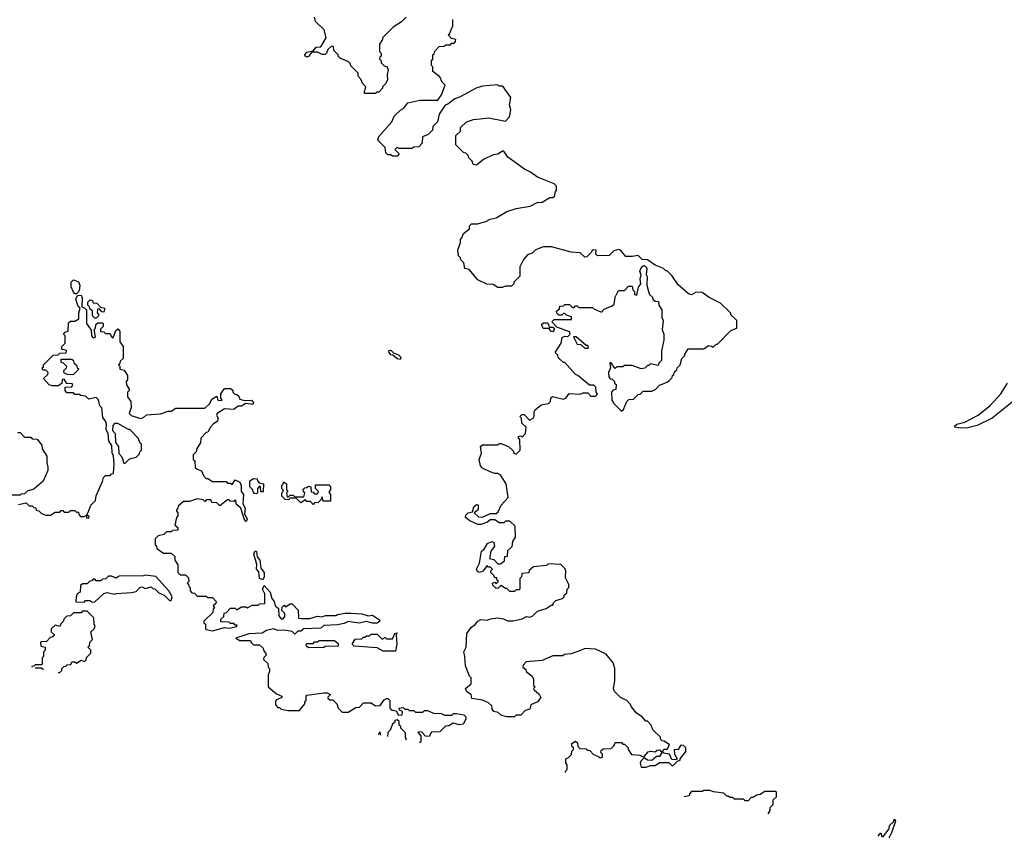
# Model space of a CAD drawing. Extents: x 2210602 to 2357277, y 510288 to 673808.
# Tile 69 of 256: x 2264143 to 2270593, y 521124 to 526484. Entities that reach past the tile are written whole.
import ezdxf

# ---------------------------------------------------------------- set-up
doc = ezdxf.new("R2010")
doc.units = 0

msp = doc.modelspace()

# ---------------------------------------------------------------- linework, layer by layer
at = {"layer": '0CON05XD'}
for points in [[(2266675, 526500), (2266645, 526470), (2266590, 526435), (2266520, 526365), (2266520, 526355), (2266500, 526325), (2266500, 526275), (2266510, 526265), (2266510, 526245), (2266501.7, 526238.3), (2266500, 526225), (2266510, 526215), (2266511.7, 526201.7), (2266531.7, 526181.7), (2266550, 526175), (2266557, 526157), (2266550, 526125), (2266551.7, 526088.3), (2266540, 526065), (2266520, 526045), (2266520, 526035), (2266495, 526010), (2266485, 526010), (2266475, 526000), (2266405, 526000), (2266400, 526005), (2266410, 526045), (2266390, 526065), (2266377.5, 526095), (2266360, 526115), (2266360, 526135), (2266311.7, 526181.7), (2266308.3, 526198.3), (2266295, 526210), (2266245, 526230), (2266230, 526245), (2266230, 526255), (2266201.7, 526281.7), (2266198.3, 526308.3), (2266185, 526310), (2266160.7, 526289.3), (2266153.3, 526265), (2266144, 526256), (2266125, 526255.8), (2266095, 526270.8), (2266065, 526272.5), (2266055, 526270), (2266035.7, 526244.3), (2266025, 526240), (2266013.3, 526245), (2266012, 526255), (2266025, 526272), (2266065, 526280), (2266085, 526304), (2266115, 526306.7), (2266150, 526365), (2266137, 526417), (2266081.7, 526471.7), (2266075, 526500)], [(2268002.5, 524145), (2268011.7, 524131.7), (2268025, 524130), (2268040, 524115), (2268040, 524105), (2268050, 524095), (2268048.3, 524061.7), (2268031.7, 524058.3), (2268020, 524045), (2268023, 523993), (2268035, 523970), (2268085, 523920), (2268098.3, 523931.7), (2268120, 523985), (2268133, 523997), (2268165, 524000), (2268195, 524030), (2268207, 524033), (2268228.3, 524051.7), (2268285, 524052.5), (2268310, 524065), (2268335, 524090), (2268385, 524110), (2268398.3, 524121.7), (2268418.3, 524141.7), (2268420, 524155), (2268428.3, 524161.7), (2268431.7, 524178.3), (2268448.3, 524191.7), (2268450, 524205), (2268470, 524225), (2268480, 524265), (2268500, 524285), (2268500, 524295), (2268521.7, 524328.3), (2268625, 524330), (2268655, 524350), (2268677, 524347), (2268685, 524340), (2268705, 524360), (2268715, 524360), (2268801.7, 524448.3), (2268840, 524465), (2268840, 524515), (2268805, 524550), (2268800, 524565), (2268735, 524627.5), (2268660, 524665), (2268615, 524697.5), (2268575, 524700), (2268545, 524682.5), (2268525, 524690), (2268457, 524747), (2268415, 524810), (2268385, 524840), (2268375, 524840), (2268360, 524855), (2268306.4, 524876.4), (2268255, 524912.5), (2268220, 524915), (2268195, 524940), (2268155, 524932.5), (2268113, 524933), (2268080, 524975), (2268065, 524980), (2268035, 524970), (2268005, 524940), (2267928.3, 524938.3), (2267918.3, 524948.3), (2267920, 524975), (2267905, 524977.5), (2267894.1, 524975.9), (2267888.8, 524961.2), (2267858.8, 524931.2), (2267845, 524930), (2267815, 524957.5), (2267755, 524962.5), (2267626.4, 524996.4), (2267575, 524996.7), (2267543.3, 524986.7), (2267520, 524975), (2267500, 524955), (2267470, 524945), (2267442.5, 524915), (2267420, 524865), (2267420, 524805), (2267380, 524765), (2267380, 524755), (2267365, 524740), (2267325, 524740), (2267305, 524730), (2267275, 524730), (2267245, 524750), (2267203, 524753), (2267145, 524780), (2267088.3, 524848.3), (2267060, 524855), (2267051.7, 524891.7), (2267030, 524915), (2267030, 524925), (2267018.3, 524938.3), (2267012.5, 524975), (2267030, 525025), (2267030, 525045), (2267040, 525055), (2267050, 525085), (2267090, 525115), (2267090, 525135), (2267103, 525147), (2267141.7, 525148.3), (2267197, 525163), (2267225, 525177.5), (2267265, 525187.5), (2267335, 525227.5), (2267395, 525247.5), (2267487, 525263), (2267533, 525287), (2267565, 525290), (2267615, 525320), (2267635, 525320), (2267648.3, 525331.7), (2267650, 525355), (2267660, 525365), (2267660, 525395), (2267645, 525410), (2267535, 525452.5), (2267490, 525485), (2267450, 525505), (2267340, 525585), (2267315, 525622.5), (2267305, 525622.5), (2267276, 525604), (2267245, 525600), (2267180.8, 525569.2), (2267135, 525531.2), (2267113.3, 525535), (2267107, 525557), (2267085, 525580), (2267080, 525595), (2267065, 525610), (2267050, 525615), (2267000, 525665), (2267000, 525725), (2267030, 525755), (2267031.7, 525778.3), (2267070, 525815), (2267115, 525830), (2267160, 525835), (2267215, 525842.5), (2267325, 525820), (2267351.7, 525848.3), (2267360, 525895), (2267352.5, 525925), (2267360, 525975), (2267308.3, 526048.3), (2267285, 526050), (2267275, 526057.5), (2267175, 526050), (2267133, 526037), (2267023.6, 525976.4), (2266993, 525967), (2266948.8, 525931.2), (2266930, 525925), (2266890, 525865), (2266880, 525815), (2266850, 525785), (2266848.3, 525761.7), (2266818.3, 525731.7), (2266781.7, 525718.3), (2266780, 525675), (2266758.3, 525651.7), (2266725, 525650), (2266715, 525640), (2266625, 525640), (2266615, 525650), (2266600, 525635), (2266630, 525605), (2266615, 525590), (2266585, 525590), (2266575, 525600), (2266555, 525600), (2266541.7, 525611.7), (2266538.3, 525648.3), (2266490, 525695), (2266495, 525720), (2266580, 525815), (2266597, 525853), (2266640, 525895), (2266660, 525905), (2266685, 525940), (2266765, 525957.5), (2266881.7, 525958.3), (2266907, 525993), (2266930, 526055), (2266910, 526075), (2266895, 526110), (2266850, 526145), (2266850, 526175), (2266840, 526185), (2266840, 526215), (2266850, 526225), (2266850, 526255), (2266858.3, 526261.7), (2266861.7, 526278.3), (2266891.7, 526308.3), (2266925, 526310), (2266935, 526320), (2266965, 526320), (2266975, 526330), (2266988.3, 526331.7), (2266998.3, 526341.7), (2267000, 526355), (2266971.7, 526361.7), (2266950, 526385), (2266958.3, 526391.7), (2266980, 526445), (2266980, 526485)], [(2267718.6, 521553.7), (2267720, 521565), (2267730, 521575), (2267730, 521605), (2267720, 521615), (2267720, 521645), (2267738.3, 521651.7), (2267758.3, 521671.7), (2267760, 521695), (2267770, 521705), (2267770, 521715), (2267760, 521725), (2267760, 521745), (2267785, 521760), (2267798.3, 521748.3), (2267800, 521725), (2267811.7, 521711.7), (2267855, 521710), (2267865, 521700), (2267878.3, 521698.3), (2267901.7, 521671.7), (2267935, 521660), (2267945, 521650), (2267960, 521655), (2267960, 521675), (2267950, 521685), (2267951.7, 521698.3), (2267965, 521710), (2268018.3, 521711.7), (2268038.3, 521731.7), (2268045, 521750), (2268085, 521750), (2268095, 521740), (2268105, 521740), (2268130, 521715), (2268130, 521705), (2268151.7, 521671.7), (2268205, 521667.5), (2268225, 521657.5), (2268235, 521660), (2268260.5, 521689.5), (2268275, 521693.8), (2268305, 521690), (2268318.3, 521701.7), (2268335, 521702.5), (2268350, 521685), (2268335, 521660), (2268315, 521660), (2268285, 521632.5), (2268256.1, 521636.1), (2268235, 521650), (2268211.7, 521628.3), (2268207.5, 521615), (2268215, 521590), (2268245, 521590), (2268275, 521600), (2268305, 521600), (2268335, 521620), (2268395, 521620), (2268415, 521600), (2268425, 521600), (2268451.7, 521628.3), (2268470, 521635), (2268470, 521645), (2268507, 521693), (2268507, 521717), (2268490.7, 521730.7), (2268475, 521733.3), (2268455, 521703.3), (2268430, 521705), (2268432.5, 521675), (2268450, 521645), (2268441.7, 521638.3), (2268415, 521640), (2268400, 521675), (2268360.7, 521680.7), (2268356.7, 521695), (2268363.3, 521706.7), (2268385, 521707.5), (2268400, 521735), (2268365, 521760), (2268351.7, 521761.7), (2268341.7, 521771.7), (2268340, 521785), (2268290, 521835), (2268280, 521865), (2268255, 521890), (2268245, 521890), (2268220, 521920), (2268183.3, 521943.3), (2268150, 521985), (2268145, 522000), (2268120, 522025), (2268080, 522045), (2268040, 522085), (2268032.5, 522105), (2268042.5, 522155), (2268042.5, 522235), (2268031.7, 522271.7), (2267985, 522330), (2267915, 522362.5), (2267845, 522367.5), (2267817, 522353), (2267755, 522332.5), (2267713, 522327), (2267701.7, 522318.3), (2267635, 522317.5), (2267565, 522287.5), (2267461.7, 522278.3), (2267441.7, 522258.3), (2267440, 522245), (2267458.3, 522228.3), (2267460, 522215), (2267500, 522185), (2267510, 522165), (2267510, 522125), (2267520, 522115), (2267510, 522105), (2267512.5, 522095), (2267546.4, 522066.4), (2267556.7, 522045), (2267535, 522017.5), (2267491.7, 521998.3), (2267485, 521970), (2267455, 521960), (2267425, 521930), (2267395, 521930), (2267385, 521920), (2267335, 521920), (2267298.3, 521928.3), (2267277, 521947), (2267250, 521955), (2267238.3, 521968.3), (2267235, 521990), (2267215, 522010), (2267175, 522027.5), (2267105, 522040), (2267100, 522065), (2267073.3, 522083.3), (2267062.5, 522105), (2267100, 522135), (2267100, 522175), (2267090, 522185), (2267063, 522253), (2267060, 522315), (2267052.5, 522345), (2267067.5, 522375), (2267072.5, 522465), (2267103.6, 522506.4), (2267126.4, 522523.6), (2267143.6, 522546.4), (2267165, 522557.5), (2267205, 522552.5), (2267228.3, 522561.7), (2267275, 522567.5), (2267311.7, 522561.7), (2267338.3, 522548.3), (2267375, 522547.5), (2267435, 522560), (2267463, 522577), (2267485, 522572.5), (2267505, 522580), (2267535, 522610), (2267591.7, 522628.3), (2267625, 522650), (2267635, 522650), (2267640, 522665), (2267655, 522680), (2267700, 522695), (2267710, 522705), (2267710, 522715), (2267728.3, 522731.7), (2267730, 522755), (2267740, 522765), (2267740, 522785), (2267718.3, 522828.3), (2267720, 522875), (2267715, 522890), (2267687, 522917), (2267605, 522920), (2267595, 522910), (2267508.3, 522901.7), (2267481.7, 522878.3), (2267478.3, 522861.7), (2267431.7, 522858.3), (2267430, 522835), (2267420, 522825), (2267420, 522755), (2267415, 522750), (2267395, 522750), (2267385, 522740), (2267355, 522740), (2267335, 522760), (2267325, 522760), (2267295, 522780), (2267278.3, 522761.7), (2267265, 522760), (2267241.7, 522781.7), (2267240, 522795), (2267255, 522800), (2267265, 522790), (2267280, 522805), (2267271.7, 522811.7), (2267268.3, 522828.3), (2267255, 522830), (2267250, 522845), (2267230, 522865), (2267230, 522875), (2267240, 522885), (2267228.3, 522898.3), (2267215, 522900), (2267205, 522910), (2267176.4, 522873.6), (2267156, 522864), (2267141.3, 522871.3), (2267136, 522885), (2267156.2, 522925), (2267167.5, 523005), (2267185, 523017.5), (2267206.7, 523055), (2267235, 523066.7), (2267250, 523060), (2267253, 523037), (2267230, 523005), (2267220, 522955), (2267248.3, 522948.3), (2267275, 522920), (2267295, 522920), (2267301.7, 522928.3), (2267318.3, 522941.7), (2267321.7, 522968.3), (2267338.3, 522971.7), (2267341.7, 523008.3), (2267370, 523035), (2267373, 523067), (2267390, 523095), (2267388.3, 523168.3), (2267355, 523200), (2267325, 523200), (2267315, 523190), (2267285, 523190), (2267255, 523210), (2267225, 523210), (2267207, 523193), (2267165, 523177.5), (2267145, 523177.5), (2267091.7, 523201.7), (2267062.5, 523225), (2267065, 523240), (2267080, 523255), (2267108.3, 523261.7), (2267117.5, 523295), (2267135, 523310), (2267147, 523307), (2267147.5, 523275), (2267120, 523255), (2267148.3, 523228.3), (2267175, 523227.5), (2267225, 523250), (2267265, 523250), (2267278.3, 523261.7), (2267297.5, 523305), (2267342.5, 523355), (2267330, 523445), (2267295, 523500), (2267275, 523513.3), (2267255, 523512.5), (2267225, 523522.5), (2267175, 523547.5), (2267162, 523562), (2267154, 523605), (2267167.5, 523645), (2267161.7, 523688.3), (2267175, 523700), (2267275, 523700), (2267285, 523710), (2267295, 523710), (2267345, 523690), (2267375, 523660), (2267380, 523645), (2267395, 523640), (2267422.5, 523665), (2267420, 523735), (2267411.7, 523741.7), (2267410, 523755), (2267425, 523760), (2267435, 523750), (2267457.5, 523775), (2267460, 523815), (2267431.7, 523841.7), (2267430, 523875), (2267420, 523885), (2267431.7, 523898.3), (2267448.3, 523898.3), (2267482.5, 523862.5), (2267506.1, 523873.9), (2267513, 523887), (2267513, 523917), (2267520.7, 523929.3), (2267558.3, 523961.7), (2267608.3, 523971.7), (2267620, 523985), (2267621.7, 524008.3), (2267632.5, 524017.5), (2267705, 524000), (2267720, 524005), (2267743, 524037), (2267815, 524032.5), (2267835, 524040), (2267865, 524040), (2267885, 524020), (2267915, 524020), (2267928.3, 524031.7), (2267920, 524045), (2267918.3, 524078.3), (2267905, 524090), (2267875, 524090), (2267800, 524155), (2267785, 524160), (2267715, 524240), (2267705, 524240), (2267681.7, 524261.7), (2267670, 524275), (2267668.3, 524288.3), (2267650, 524305), (2267690, 524365), (2267697, 524403), (2267715, 524412.5), (2267735, 524410), (2267750, 524425), (2267745, 524440), (2267661.7, 524471.7), (2267630, 524505), (2267645, 524520), (2267758.3, 524521.7), (2267758.3, 524538.3), (2267725, 524550), (2267715, 524560), (2267705, 524560), (2267695, 524550), (2267675, 524550), (2267661.7, 524561.7), (2267660, 524575), (2267678.3, 524591.7), (2267681.7, 524608.3), (2267705, 524610), (2267715, 524620), (2267745, 524620), (2267765, 524600), (2267775, 524600), (2267785, 524610), (2267795, 524610), (2267805, 524600), (2267895, 524600), (2267905, 524590), (2267955, 524570), (2267971.7, 524588.3), (2268025, 524610), (2268038.3, 524621.7), (2268043, 524667), (2268065, 524710), (2268105, 524710), (2268131.7, 524738.3), (2268155, 524740), (2268160, 524715), (2268170, 524705), (2268170, 524685), (2268185, 524680), (2268197.5, 524732.5), (2268212.5, 524755), (2268208, 524785), (2268213.6, 524813.6), (2268206.7, 524835), (2268212, 524855), (2268225, 524871.2), (2268235, 524873.8), (2268246.7, 524865), (2268251.2, 524855), (2268247.5, 524815), (2268253.6, 524803.6), (2268252.5, 524745), (2268262.5, 524705), (2268270, 524685), (2268288.3, 524668.3), (2268291.7, 524651.7), (2268305, 524640), (2268328.3, 524638.3), (2268330, 524615), (2268350, 524585), (2268350, 524535), (2268357.5, 524515), (2268352.5, 524455), (2268362.5, 524425), (2268362.5, 524385), (2268347.5, 524315), (2268347, 524253), (2268330, 524235), (2268325, 524220), (2268275, 524230), (2268265, 524220), (2268255, 524220), (2268238.3, 524201.7), (2268215, 524197.5), (2268155, 524220), (2268105, 524220), (2268095, 524210), (2268055, 524210), (2268045, 524200), (2268015, 524240), (2268010, 524235), (2268012.5, 524205), (2268000, 524175), (2268002.5, 524145)], [(2264515, 524690), (2264505, 524690), (2264495, 524700), (2264480, 524735), (2264480, 524765), (2264495, 524780), (2264528, 524768), (2264537.5, 524745), (2264531.7, 524708.3), (2264515, 524690)], [(2264685, 523460), (2264693, 523487), (2264705, 523500), (2264735, 523500), (2264745, 523510), (2264758.3, 523511.7), (2264762.5, 523575), (2264756.7, 523625), (2264748, 523648), (2264746, 523696), (2264727.5, 523725), (2264722.5, 523775), (2264708.8, 523798.8), (2264712.5, 523835), (2264706.1, 523856.1), (2264688.3, 523878.3), (2264681.7, 523941.7), (2264667.5, 523955), (2264660, 523995), (2264645, 524010), (2264595, 524000), (2264575, 524020), (2264543, 524023), (2264535, 524030), (2264505, 524030), (2264495, 524040), (2264451.7, 524041.7), (2264440, 524055), (2264441.7, 524078.3), (2264485, 524080), (2264490, 524095), (2264485, 524100), (2264451.7, 524101.7), (2264435, 524130), (2264421.7, 524128.3), (2264418.3, 524101.7), (2264395, 524087.5), (2264355, 524086.2), (2264335, 524092.5), (2264300, 524135), (2264328.3, 524161.7), (2264330, 524175), (2264315, 524190), (2264295, 524190), (2264290, 524205), (2264298.3, 524211.7), (2264300, 524225), (2264361.7, 524288.3), (2264395, 524290), (2264405, 524300), (2264448.3, 524301.7), (2264450, 524315), (2264445, 524320), (2264420, 524325), (2264420, 524345), (2264440, 524365), (2264440, 524415), (2264430, 524425), (2264441.7, 524438.3), (2264460, 524445), (2264461.7, 524498.3), (2264475, 524510), (2264505, 524510), (2264530, 524525), (2264530, 524565), (2264540, 524595), (2264523, 524613), (2264510, 524655), (2264521.7, 524678.3), (2264545, 524680), (2264553, 524663), (2264550, 524605), (2264568.3, 524598.3), (2264580, 524585), (2264580, 524495), (2264611.7, 524451.7), (2264612.5, 524415), (2264625, 524400), (2264640, 524405), (2264630, 524455), (2264640, 524465), (2264641.7, 524488.3), (2264655, 524500), (2264685, 524500), (2264690, 524495), (2264690, 524475), (2264671.7, 524458.3), (2264671.7, 524441.7), (2264695, 524440), (2264705, 524430), (2264735, 524430), (2264741.7, 524411.7), (2264755, 524400), (2264771.7, 524448.3), (2264785, 524460), (2264800, 524445), (2264800, 524375), (2264820, 524345), (2264820, 524265), (2264801.7, 524248.3), (2264800, 524235), (2264790, 524225), (2264800, 524215), (2264800, 524195), (2264828.3, 524188.3), (2264850, 524155), (2264850, 524125), (2264840, 524115), (2264843, 524093), (2264860, 524065), (2264860, 524055), (2264850, 524045), (2264850, 524015), (2264870, 523985), (2264872.5, 523945), (2264860, 523905), (2264873, 523893), (2264935, 523872.5), (2264955, 523880), (2264973.6, 523896.4), (2265065, 523902.5), (2265115, 523920), (2265135, 523920), (2265165, 523940), (2265355, 523940), (2265388.3, 523971.7), (2265400.7, 523999.3), (2265435, 524020), (2265441.7, 523991.7), (2265465, 523990), (2265470, 523995), (2265460, 524005), (2265460, 524035), (2265485, 524070), (2265525, 524070), (2265538.3, 524058.3), (2265540, 524045), (2265551.7, 524031.7), (2265565, 524030), (2265578.3, 524018.3), (2265585, 524000), (2265615, 523990), (2265661.7, 523991.7), (2265675, 523980), (2265670, 523965), (2265625, 523970), (2265596.4, 523953.6), (2265575, 523953.3), (2265545, 523931.2), (2265483.6, 523936.4), (2265437.5, 523905), (2265432.5, 523895), (2265442.5, 523875), (2265437.5, 523852.5), (2265411.7, 523838.3), (2265393, 523817), (2265376.4, 523783.6), (2265365, 523780), (2265330, 523745), (2265327, 523713), (2265303, 523677), (2265300, 523655), (2265280, 523635), (2265280, 523605), (2265290, 523595), (2265291.7, 523551.7), (2265305, 523540), (2265335, 523530), (2265350, 523495), (2265365, 523480), (2265375, 523480), (2265405, 523460), (2265495, 523460), (2265505, 523450), (2265525, 523450), (2265535, 523440), (2265555, 523470), (2265586, 523456), (2265594, 523435), (2265593.3, 523395), (2265610, 523375), (2265603.8, 523313.8), (2265620, 523285), (2265616.4, 523246.4), (2265633.3, 523215), (2265628.3, 523201.7), (2265625, 523197.5), (2265613.8, 523215), (2265592.5, 523285), (2265561.7, 523311.7), (2265560, 523335), (2265555, 523340), (2265545, 523330), (2265521.7, 523331.7), (2265515, 523340), (2265505, 523340), (2265455, 523300), (2265435, 523320), (2265401.7, 523321.7), (2265395, 523340), (2265365, 523340), (2265355, 523330), (2265345, 523340), (2265305, 523347.5), (2265255, 523330), (2265215, 523330), (2265181.7, 523298.3), (2265180, 523285), (2265170, 523275), (2265170, 523265), (2265180, 523255), (2265180, 523235), (2265170, 523225), (2265160, 523175), (2265178.3, 523158.3), (2265178.3, 523141.7), (2265145, 523140), (2265135, 523130), (2265105, 523130), (2265087, 523113), (2265050, 523105), (2265030, 523085), (2265030, 523045), (2265040, 523035), (2265041.7, 523021.7), (2265085, 522990), (2265135, 522990), (2265158.3, 522968.3), (2265160, 522945), (2265180, 522915), (2265180, 522865), (2265195, 522850), (2265228.3, 522848.3), (2265248.3, 522828.3), (2265250, 522805), (2265240, 522795), (2265248.3, 522788.3), (2265250, 522775), (2265260, 522765), (2265260, 522745), (2265271.7, 522731.7), (2265288.3, 522728.3), (2265305, 522710), (2265365, 522710), (2265375, 522700), (2265405, 522700), (2265430, 522675), (2265428.3, 522661.7), (2265410, 522645), (2265420, 522635), (2265410, 522625), (2265408.3, 522601.7), (2265350, 522545), (2265350, 522535), (2265360, 522525), (2265360, 522495), (2265365, 522490), (2265405, 522481.2), (2265485, 522503.3), (2265515, 522500), (2265565, 522510), (2265568.3, 522518.3), (2265555, 522520), (2265545, 522530), (2265525, 522530), (2265515, 522540), (2265461.7, 522541.7), (2265461.7, 522558.3), (2265480, 522575), (2265481.7, 522598.3), (2265498.3, 522601.7), (2265525, 522630), (2265555, 522630), (2265565, 522620), (2265595, 522640), (2265625, 522640), (2265635, 522632.5), (2265665, 522650), (2265705, 522650), (2265715, 522660), (2265748.3, 522661.7), (2265750, 522725), (2265733.8, 522755), (2265745, 522780), (2265784.4, 522734.4), (2265794, 522695), (2265810, 522675), (2265817.5, 522645), (2265838.3, 522628.3), (2265840.7, 522580.7), (2265855, 522560), (2265868.3, 522561.7), (2265880, 522575), (2265880, 522595), (2265860, 522615), (2265861.7, 522638.3), (2265875, 522650), (2265885, 522640), (2265915, 522660), (2265928.3, 522658.3), (2265968.3, 522618.3), (2265970, 522565), (2265985, 522563.3), (2266043, 522563), (2266095, 522577.5), (2266125, 522574), (2266147, 522583), (2266215, 522583.3), (2266225, 522590), (2266275, 522597.5), (2266315, 522597.5), (2266385, 522594), (2266425, 522580), (2266455, 522584), (2266500, 522555), (2266502.5, 522545), (2266485, 522532.5), (2266455, 522532.5), (2266415, 522542.5), (2266365, 522532.5), (2266295, 522542.5), (2266269.3, 522530.7), (2266225, 522522.5), (2266135, 522517.5), (2266115, 522500), (2266003.6, 522496.4), (2265985, 522480), (2265965, 522480), (2265945, 522460), (2265927, 522477), (2265875.6, 522485.6), (2265835, 522484), (2265805, 522496.2), (2265760, 522485), (2265732, 522468), (2265645, 522462.5), (2265560, 522435), (2265585, 522420), (2265655, 522420), (2265660, 522405), (2265675, 522390), (2265715, 522390), (2265738.3, 522368.3), (2265740, 522355), (2265760, 522325), (2265741.7, 522308.3), (2265740, 522295), (2265768.3, 522268.3), (2265770, 522245), (2265780, 522235), (2265780, 522215), (2265770, 522195), (2265770, 522115), (2265825, 522070), (2265860, 522055), (2265860, 522045), (2265825, 522030), (2265818.3, 522021.7), (2265818.3, 521998.3), (2265835, 521980), (2265845, 521980), (2265855, 521970), (2265905, 521960), (2265975, 521960), (2266010, 522005), (2266010, 522015), (2266020, 522025), (2266020, 522055), (2266025, 522060), (2266135, 522076.7), (2266156.4, 522076.4), (2266180, 522065), (2266161.7, 522048.3), (2266161.7, 522041.7), (2266175, 522030), (2266195, 522030), (2266220, 522005), (2266230, 521975), (2266255, 521950), (2266295, 521950), (2266345, 521980), (2266368.3, 521981.7), (2266395, 522010), (2266445, 522010), (2266475, 521990), (2266505, 521992.5), (2266530.7, 522029.3), (2266545, 522040), (2266555, 522040), (2266567.5, 522025), (2266567.5, 521975), (2266583, 521963), (2266608.3, 521958.3), (2266625, 521930), (2266648.3, 521931.7), (2266650, 521955), (2266631.7, 521961.7), (2266630, 521975), (2266655, 521980), (2266665, 521970), (2266685, 521970), (2266695, 521960), (2266725, 521960), (2266735, 521950), (2266785, 521950), (2266795, 521960), (2266815, 521960), (2266853, 521943), (2266905, 521940), (2266925, 521930), (2266975, 521930), (2266985, 521940), (2267005, 521940), (2267051.7, 521931.7), (2267065, 521920), (2267066.4, 521903.6), (2267048.3, 521871.7), (2267025, 521866.2), (2266983, 521877), (2266955, 521860), (2266933, 521857), (2266895, 521820), (2266841.7, 521818.3), (2266825, 521790), (2266801.7, 521791.7), (2266775, 521820), (2266751.7, 521818.3), (2266770, 521795), (2266770, 521755), (2266762.7, 521747.7)], [(2264645, 524530), (2264635, 524530), (2264620, 524545), (2264620, 524575), (2264601.7, 524591.7), (2264600, 524605), (2264590, 524615), (2264590, 524635), (2264605, 524650), (2264618.3, 524648.3), (2264625, 524630), (2264648.3, 524628.3), (2264671.7, 524601.7), (2264700, 524595), (2264695, 524570), (2264681.7, 524571.7), (2264665, 524590), (2264651.7, 524588.3), (2264650, 524565), (2264658.3, 524558.3), (2264660, 524545), (2264645, 524530)], [(2267635, 524440), (2267623.6, 524443.6), (2267611.7, 524461.7), (2267572.7, 524462.7), (2267561.7, 524488.3), (2267575, 524500), (2267598.3, 524498.3), (2267608.3, 524488.3), (2267611.7, 524471.7), (2267635, 524470), (2267647.5, 524457.5), (2267635, 524440)], [(2267865, 524332.5), (2267870, 524335), (2267865, 524350), (2267855, 524350), (2267788.3, 524408.3), (2267771.7, 524408.3), (2267795, 524360), (2267818.3, 524358.3), (2267845, 524332.5), (2267865, 524332.5)], [(2266635, 524260), (2266615, 524262.5), (2266588.3, 524288.3), (2266575, 524290), (2266562.5, 524305), (2266561.7, 524318.3), (2266575, 524320), (2266591.7, 524301.7), (2266625, 524290), (2266640, 524275), (2266635, 524260)], [(2264495, 524160), (2264530, 524195), (2264521.7, 524201.7), (2264520, 524215), (2264501.7, 524231.7), (2264498.3, 524248.3), (2264485, 524260), (2264411.7, 524258.3), (2264411.7, 524241.7), (2264428.3, 524238.3), (2264450, 524215), (2264448.3, 524201.7), (2264430, 524185), (2264431.7, 524171.7), (2264455, 524162.5), (2264495, 524160)], [(2270645, 523980), (2270514.1, 523875.9), (2270415, 523826), (2270355, 523811.2), (2270305, 523808.8), (2270270, 523815), (2270270, 523825), (2270282.5, 523835), (2270335, 523848.8), (2270422.5, 523895), (2270501.7, 523958.3), (2270571.2, 524035), (2270613.3, 524105)], [(2264835, 523580), (2264861.7, 523608.3), (2264905, 523620), (2264928.3, 523641.7), (2264930, 523655), (2264940, 523665), (2264940, 523705), (2264931.7, 523711.7), (2264920, 523745), (2264865, 523800), (2264855, 523800), (2264785, 523840), (2264765, 523840), (2264753.6, 523826.4), (2264751.2, 523795), (2264768.8, 523775), (2264771.2, 523715), (2264789.7, 523689.7), (2264792.5, 523642.5), (2264811.2, 523621.2), (2264825, 523580), (2264835, 523580)], [(2264131.7, 523781.7), (2264145, 523780), (2264175, 523750), (2264215, 523750), (2264225, 523740), (2264258.3, 523738.3), (2264287, 523697), (2264290, 523675), (2264320, 523625), (2264320, 523585), (2264327.5, 523555), (2264327, 523533), (2264297, 523463), (2264235, 523410), (2264193, 523397), (2264175, 523380), (2264153, 523377), (2264145, 523370), (2264035, 523370)], [(2264135, 523310), (2264185, 523320), (2264205, 523300), (2264225, 523300), (2264235, 523290), (2264248.3, 523288.3), (2264251.7, 523271.7), (2264268.3, 523268.3), (2264285, 523250), (2264315, 523240), (2264345, 523240), (2264375, 523260), (2264405, 523260), (2264415, 523270), (2264425, 523270), (2264435, 523260), (2264465, 523260), (2264475, 523270), (2264505, 523270), (2264515, 523260), (2264528.3, 523258.3), (2264530, 523245), (2264541.7, 523231.7), (2264565, 523230), (2264580, 523240), (2264581.7, 523221.7), (2264595, 523220), (2264598.3, 523228.3), (2264580, 523245), (2264588.3, 523251.7), (2264610, 523305), (2264640, 523335), (2264643, 523367), (2264685, 523460)], [(2265695, 523380), (2265681.7, 523381.7), (2265671.7, 523391.7), (2265668.3, 523408.3), (2265650, 523425), (2265650, 523465), (2265675, 523480), (2265698.3, 523478.3), (2265700, 523465), (2265711.7, 523451.7), (2265740, 523445), (2265738.3, 523391.7), (2265721.7, 523391.7), (2265720, 523425), (2265715, 523430), (2265700, 523415), (2265700, 523385), (2265695, 523380)], [(2266065, 523310), (2266048.3, 523328.3), (2266025, 523330), (2266015, 523340), (2265985, 523320), (2265955, 523350), (2265915, 523350), (2265905, 523340), (2265881.7, 523341.7), (2265860, 523365), (2265860, 523385), (2265870, 523395), (2265870, 523405), (2265860, 523415), (2265860, 523435), (2265868.3, 523441.7), (2265871.7, 523458.3), (2265890, 523445), (2265890, 523405), (2265900, 523395), (2265890, 523385), (2265895, 523360), (2265905, 523360), (2265915, 523370), (2265935, 523370), (2265945, 523360), (2266005, 523360), (2266010, 523385), (2266001.7, 523391.7), (2266000, 523405), (2266011.7, 523418.3), (2266025, 523420), (2266035, 523430), (2266050, 523425), (2266051.7, 523391.7), (2266065, 523390), (2266075, 523380), (2266095, 523380), (2266100, 523395), (2266080, 523415), (2266081.7, 523438.3), (2266168.3, 523438.3), (2266180, 523425), (2266180, 523405), (2266170, 523395), (2266170, 523385), (2266180, 523375), (2266178.3, 523331.7), (2266131.7, 523331.7), (2266125, 523360), (2266118.3, 523341.7), (2266098.3, 523321.7), (2266075, 523320), (2266065, 523310)], [(2265735, 522816.7), (2265713.9, 522823.9), (2265708.8, 522868.8), (2265693.3, 522885), (2265696.4, 522916.4), (2265676.2, 522985), (2265685, 523006.7), (2265695, 523002.5), (2265697.7, 522967.7), (2265715.6, 522945.6), (2265722.7, 522892.7), (2265743.6, 522863.6), (2265744.4, 522835.6), (2265735, 522816.7)], [(2264615, 522670), (2264635, 522672.5), (2264695, 522727.5), (2264715, 522732.5), (2264765, 522722.5), (2264775, 522727.5), (2264875, 522732.5), (2264905, 522740), (2264930, 522765), (2264945, 522770), (2264965, 522760), (2265005, 522770), (2265015, 522760), (2265028.3, 522758.3), (2265055, 522730), (2265090, 522715), (2265125, 522680), (2265135, 522680), (2265141.2, 522705), (2265120, 522745), (2265035, 522837.5), (2264965, 522847.5), (2264955, 522842.5), (2264795, 522840), (2264775, 522827.5), (2264745, 522840), (2264725, 522840), (2264708.3, 522821.7), (2264685, 522820), (2264675, 522810), (2264645, 522810), (2264635, 522820), (2264625, 522820), (2264615, 522810), (2264601.7, 522808.3), (2264585, 522790), (2264555, 522790), (2264541.7, 522778.3), (2264540, 522735), (2264520, 522725), (2264512.5, 522705), (2264511.7, 522671.7), (2264565, 522670), (2264575, 522680), (2264605, 522680), (2264615, 522670)], [(2264394.9, 522209.7), (2264405, 522210), (2264418.3, 522221.7), (2264420, 522235), (2264431.7, 522248.3), (2264445, 522250), (2264455, 522260), (2264478.3, 522261.7), (2264485, 522280), (2264505, 522280), (2264515, 522270), (2264545, 522290), (2264568.3, 522281.7), (2264578.3, 522291.7), (2264581.7, 522308.3), (2264610, 522335), (2264610, 522355), (2264590, 522375), (2264600, 522385), (2264601.7, 522408.3), (2264620, 522425), (2264610, 522475), (2264630, 522495), (2264637.5, 522515), (2264630, 522525), (2264628.3, 522568.3), (2264585, 522610), (2264555, 522610), (2264545, 522600), (2264495, 522600), (2264475, 522580), (2264451.7, 522578.3), (2264431.7, 522558.3), (2264430, 522545), (2264411.7, 522528.3), (2264405, 522510), (2264375, 522520), (2264350, 522495), (2264350, 522475), (2264368.3, 522458.3), (2264368.3, 522451.7), (2264355, 522440), (2264341.7, 522438.3), (2264318.3, 522411.7), (2264285, 522410), (2264280, 522405), (2264281.7, 522381.7), (2264310, 522375), (2264310, 522355), (2264300, 522345), (2264300, 522315), (2264290, 522305), (2264290, 522265), (2264285, 522260), (2264245, 522260), (2264235, 522250), (2264221.7, 522248.3), (2264221.7, 522243.3)], [(2266035, 522370), (2266021.7, 522381.7), (2266020, 522395), (2266025, 522400), (2266065, 522400), (2266075, 522410), (2266095, 522410), (2266105, 522420), (2266205, 522420), (2266228.3, 522398.3), (2266228.3, 522381.7), (2266145, 522380), (2266135, 522372.5), (2266035, 522370)], [(2266605, 522350), (2266525, 522350), (2266485, 522370), (2266335, 522382.5), (2266320, 522395), (2266341.7, 522428.3), (2266385, 522430), (2266395, 522440), (2266405, 522440), (2266415, 522450), (2266435, 522450), (2266445, 522460), (2266485, 522460), (2266515, 522430), (2266525, 522430), (2266535, 522440), (2266545, 522430), (2266585, 522430), (2266600, 522465), (2266615, 522470), (2266610, 522455), (2266613.3, 522395), (2266605, 522350)], [(2264243.7, 522239), (2264245, 522240), (2264285, 522240), (2264299.5, 522228.2)], [(2266676.6, 521765.2), (2266670, 521785), (2266670, 521815), (2266640, 521845), (2266640, 521855), (2266630, 521865), (2266628.3, 521888.3), (2266615, 521900), (2266600, 521895), (2266600, 521885), (2266585, 521870), (2266569.2, 521830.8), (2266554.2, 521815.8), (2266552.4, 521790.4)], [(2266508.1, 521799.4), (2266507.5, 521807.5), (2266505, 521820), (2266495, 521810), (2266494, 521802.2)], [(2269046.1, 521284.2), (2269060, 521305), (2269060, 521325), (2269080, 521345), (2269080, 521375), (2269100, 521395), (2269100, 521425), (2269095, 521430), (2269025, 521430), (2268995, 521410), (2268973, 521407), (2268945, 521390), (2268935, 521390), (2268915, 521370), (2268895, 521370), (2268885, 521380), (2268825, 521380), (2268815, 521390), (2268795, 521390), (2268785, 521400), (2268775, 521400), (2268755, 521420), (2268688.3, 521428.3), (2268665, 521437.5), (2268625, 521437.5), (2268615, 521430), (2268545, 521430), (2268530, 521415), (2268528.3, 521401.7), (2268495.6, 521396)], [(2269800, 521131.2), (2269801.7, 521138.3), (2269840, 521185), (2269841.7, 521208.3), (2269868.3, 521231.7), (2269875, 521250), (2269880, 521235), (2269855, 521160), (2269837.4, 521123.6)], [(2269766, 521138.1), (2269785, 521160), (2269790, 521135), (2269788.4, 521133.6)]]:
    msp.add_lwpolyline(points, dxfattribs=at)

doc.saveas('drawing.dxf')
